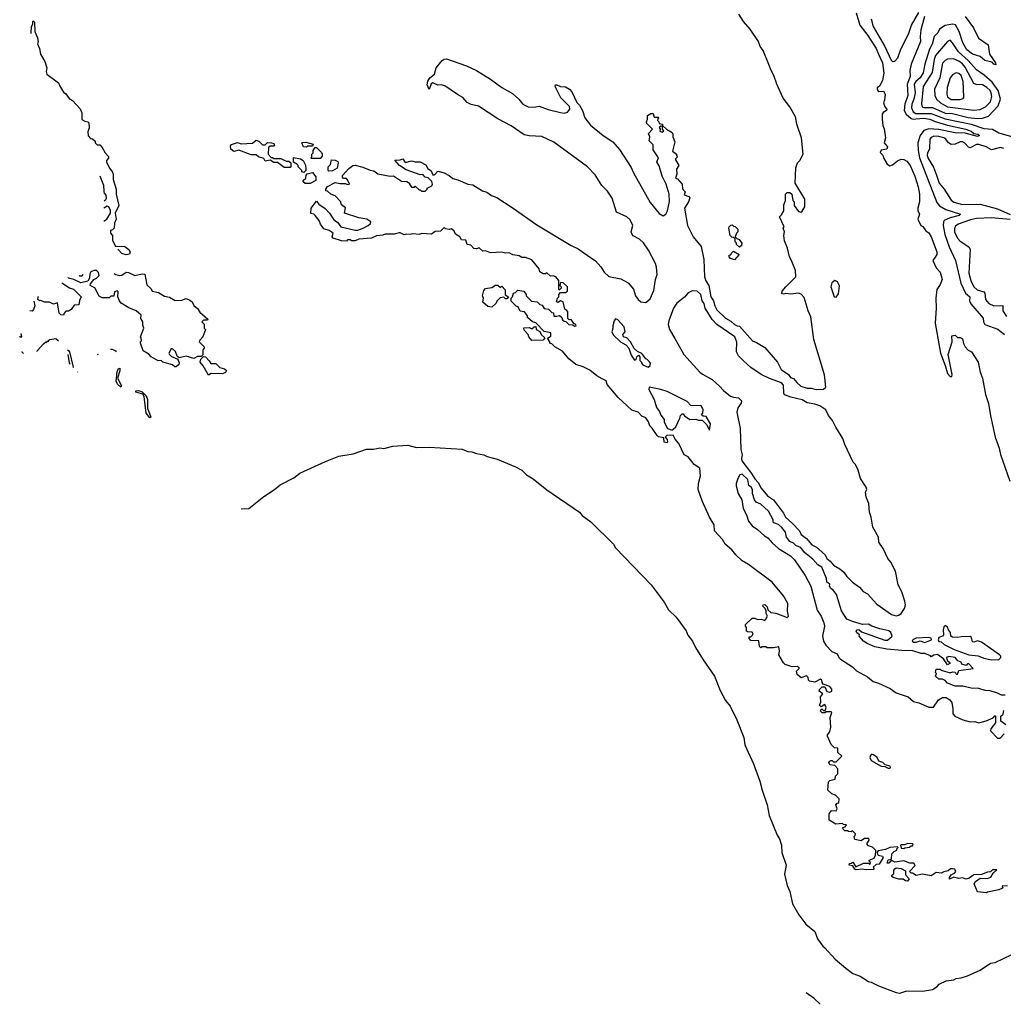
# Model space of a CAD drawing. Extents: x 2494106 to 2685573, y 758056 to 915185.
# Tile 69 of 256: x 2502256 to 2510110, y 880703 to 888570. Entities that reach past the tile are written whole.
import ezdxf

# ---------------------------------------------------------------- set-up
doc = ezdxf.new("R2010")
doc.units = 0

msp = doc.modelspace()

# ---------------------------------------------------------------- linework, layer by layer
at = {"layer": '0CON05XD'}
for points in [[(2505500.5, 887410.5), (2505515, 887380), (2505543, 887363), (2505555, 887330), (2505568.3, 887331.7), (2505595, 887360), (2505645, 887346.2), (2505685.8, 887325.8), (2505715, 887300), (2505755, 887290), (2505835, 887256.2), (2505875, 887251.2), (2505952.3, 887202.3), (2505985, 887191.2), (2506024.1, 887164.1), (2506065, 887150), (2506196.7, 887065), (2506385, 886930), (2506658.8, 886765), (2506715, 886738.6), (2506788.7, 886688.7), (2506852.7, 886642.7), (2506896.2, 886595), (2506922.3, 886552.3), (2506959.3, 886519.3), (2507055, 886499.2), (2507115, 886468), (2507156.9, 886416.9), (2507174.6, 886364.6), (2507195.8, 886335), (2507216.7, 886315), (2507255, 886309.2), (2507290.3, 886339.7), (2507321.1, 886405), (2507332.5, 886495), (2507347.5, 886535), (2507341.9, 886591.9), (2507332.3, 886622.3), (2507277.9, 886727.9), (2507237.9, 886787.9), (2507206.4, 886816.4), (2507155, 886842.5), (2507146, 886855), (2507138.8, 886875), (2507151.4, 886925), (2507129.8, 886969.8), (2507103.8, 886995), (2507022.1, 887032.1), (2506985.8, 887145), (2506949.3, 887199.3), (2506904.3, 887245), (2506850.3, 887330.3), (2506790, 887395), (2506521.5, 887591.5), (2506425, 887635.8), (2506325, 887641.1), (2506285, 887649.2), (2506181.1, 887721.1), (2506075, 887778.6), (2505919.7, 887879.7), (2505861.7, 887891.7), (2505828.8, 887908.8), (2505795, 887947.5), (2505751.3, 887971.3), (2505651.7, 888041.7), (2505625, 888050), (2505595, 888046.7), (2505553.8, 888066.2), (2505542, 888058), (2505525, 888012.5), (2505509.3, 888049.3), (2505515, 888077.5), (2505531.2, 888105), (2505567.5, 888135), (2505580.6, 888185), (2505630.6, 888245), (2505645, 888255.6), (2505665, 888257.1), (2505825, 888201.5), (2505905, 888163.1), (2506015.8, 888095), (2506106.9, 888026.9), (2506191.4, 887981.4), (2506242.5, 887935), (2506274.3, 887894.3), (2506315, 887872.5), (2506365, 887871.4), (2506405, 887879.2), (2506475, 887853.1), (2506575, 887827.5), (2506605, 887824.2), (2506629.7, 887830.3), (2506648.8, 887855), (2506645.9, 887875.9), (2506576, 887945), (2506532.5, 888035), (2506535, 888050), (2506545, 888050), (2506575, 888037.5), (2506615, 888034), (2506645.6, 888015.6), (2506665, 887993.3), (2506705, 887907.5), (2506726.1, 887886.1), (2506750, 887845), (2506768, 887785), (2506815, 887727.5), (2506914.5, 887644.5), (2506991.2, 887595), (2507045, 887533.8), (2507138.6, 887388.6), (2507156.2, 887346.2), (2507290.3, 887110.3), (2507362, 887022), (2507395, 887002), (2507415, 887016.2), (2507427.9, 887042.1), (2507443.6, 887116.4), (2507443.3, 887175), (2507417.5, 887255), (2507385, 887320), (2507361.7, 887401.7), (2507343.3, 887435), (2507357, 887467), (2507315, 887530), (2507315, 887570), (2507283, 887603), (2507287.5, 887635), (2507278.3, 887661.7), (2507310, 887695), (2507265, 887740), (2507260, 887755), (2507270, 887775), (2507270, 887805), (2507295, 887820), (2507315, 887820), (2507321.7, 887791.7), (2507355, 887790), (2507360, 887785), (2507351.7, 887778.3), (2507350, 887765), (2507360, 887755), (2507361.7, 887741.7), (2507390, 887735), (2507390, 887720), (2507375, 887720), (2507362.5, 887707.5), (2507370, 887695), (2507368.3, 887678.3), (2507385, 887672.5), (2507398.3, 887681.7), (2507390, 887695), (2507390, 887720), (2507395, 887720), (2507420, 887695), (2507465, 887670), (2507472.5, 887655), (2507471.2, 887635), (2507486.7, 887595), (2507468.3, 887518.3), (2507500, 887495), (2507500, 887485), (2507510, 887475), (2507490, 887455), (2507520, 887405), (2507500, 887375), (2507502.5, 887335), (2507492.5, 887305), (2507508.3, 887298.3), (2507547, 887257), (2507548.3, 887218.3), (2507570, 887195), (2507561.7, 887171.7), (2507598.3, 887158.3), (2507606.7, 887146.7), (2507596.7, 887115), (2507563.8, 887065), (2507587.5, 886925), (2507633.8, 886835), (2507697, 886757), (2507719.4, 886655), (2507724, 886515), (2507734.1, 886484.1), (2507759.2, 886445), (2507776.2, 886355), (2507795, 886322.5), (2507806.2, 886285), (2507822.5, 886252.5), (2507893.3, 886185), (2507935, 886160), (2507965, 886133.3), (2507985, 886123.8), (2508005, 886122.5), (2508106.7, 886005), (2508139.7, 885989.7), (2508205, 885951.2), (2508306.2, 885835), (2508336.1, 885776.1), (2508395, 885736.2), (2508411.7, 885711.7), (2508435, 885702.5), (2508460.5, 885670.5), (2508493, 885643), (2508545, 885626.2), (2508575, 885625.8), (2508615, 885615.7), (2508675, 885618), (2508692, 885635), (2508682.7, 885732.7), (2508597.1, 886015), (2508573.3, 886195), (2508552, 886245), (2508521.4, 886351.4), (2508497.3, 886377.3), (2508475, 886384), (2508415, 886376.7), (2508375, 886382.5), (2508355, 886377.5), (2508343, 886383), (2508345, 886400), (2508373.3, 886435), (2508453.3, 886515), (2508450, 886565), (2508420, 886645), (2508404, 886675), (2508386.2, 886745), (2508363.6, 886803.6), (2508357.5, 886845), (2508362.5, 886875), (2508352.5, 886905), (2508360, 886915), (2508322.5, 886995), (2508340, 887010), (2508357, 887043), (2508358.3, 887091.7), (2508370, 887125), (2508370, 887175), (2508385, 887190), (2508405, 887190), (2508422.5, 887175), (2508430, 887125), (2508440, 887115), (2508440, 887085), (2508475, 887037.5), (2508493.3, 887033.3), (2508505, 887041.2), (2508524.2, 887075), (2508525.7, 887135), (2508447.5, 887265), (2508453.6, 887386.4), (2508468, 887425), (2508485.7, 887445), (2508511.1, 887495), (2508500, 887625), (2508462, 887735), (2508451.2, 887795), (2508406, 887875), (2508353.2, 887943.2), (2508300.8, 888055), (2508278.8, 888125), (2508256, 888165), (2508234, 888225), (2508192, 888325), (2508168.8, 888355), (2508155.7, 888395.7), (2508088, 888495), (2508035, 888556.7), (2507999.2, 888615)], [(2508935.6, 888625), (2508964, 888525), (2509028.9, 888445), (2509095, 888340.8), (2509112.5, 888295), (2509145, 888226.2), (2509156.5, 888143.5), (2509146.2, 888085), (2509120.7, 888039.3), (2509103.9, 888026.1), (2509102.5, 888015), (2509115, 887997.5), (2509155, 888000), (2509167.5, 887975), (2509161.7, 887928.3), (2509152.5, 887905), (2509163.9, 887873.9), (2509180, 887855), (2509177.5, 887845), (2509150.7, 887829.3), (2509142.5, 887815), (2509142.5, 887775), (2509147.5, 887725), (2509159.3, 887699.3), (2509170, 887625), (2509160, 887585), (2509186.7, 887555), (2509180, 887535), (2509135, 887527.5), (2509128.3, 887508.3), (2509148.3, 887488.3), (2509152.5, 887465), (2509182.5, 887415), (2509203, 887403), (2509225, 887410), (2509265, 887442.5), (2509295, 887456.7), (2509315, 887453.8), (2509340.3, 887440.3), (2509367.1, 887405), (2509405, 887320), (2509430.5, 887235), (2509440.6, 887175), (2509440, 887115), (2509428.8, 887065), (2509428.8, 887045), (2509440, 887015), (2509426.7, 886975), (2509452.5, 886925), (2509468.3, 886918.3), (2509492.3, 886882.3), (2509515, 886866.7), (2509534.3, 886834.3), (2509578.6, 886715), (2509580, 886695), (2509567, 886673), (2509546.7, 886645), (2509575, 886587.5), (2509605, 886552.5), (2509622.5, 886495), (2509607, 886453), (2509578.8, 886415), (2509570.8, 886345), (2509574, 886265), (2509567.5, 886145), (2509607.5, 885905), (2509647.3, 885807.3), (2509665, 885743.3), (2509685, 885720), (2509700, 885720), (2509702.5, 885735), (2509668.8, 885895), (2509702.5, 885995), (2509700, 886045), (2509725, 886050), (2509745, 886030), (2509765, 886030), (2509785, 886020), (2509793, 885983), (2509806.4, 885956.4), (2509830.7, 885930.7), (2509856.7, 885915), (2509908.8, 885835), (2509925.8, 885755), (2509944.2, 885705), (2509969.4, 885575), (2509992.7, 885502.7), (2510008.9, 885405), (2510044.6, 885234.6), (2510076.5, 885146.5), (2510087.7, 885095), (2510161.9, 884881.9)], [(2509055, 888576.7), (2509070.4, 888515), (2509165, 888355.8), (2509215, 888246.2), (2509225.9, 888235.9), (2509245, 888239.2), (2509268.5, 888265), (2509292.5, 888335), (2509353.1, 888455), (2509378.1, 888525), (2509435, 888627.5)], [(2509480, 888595), (2509452.2, 888487.8), (2509445.5, 888435), (2509450, 888395), (2509373.4, 888215), (2509364.6, 888165), (2509365.4, 888115), (2509343.8, 888055), (2509348.8, 887965), (2509324.7, 887895), (2509319.1, 887845), (2509335, 887814.6), (2509375, 887779.6), (2509395, 887774.2), (2509412.2, 887777.8), (2509475, 887783.9), (2509524.8, 887774.8), (2509565, 887756.7), (2509665, 887726.8), (2509811.2, 887695), (2509855, 887679.6), (2509875, 887661.2), (2509906, 887655), (2509920, 887645), (2509905, 887637.1), (2509805, 887663.6), (2509725, 887666.2), (2509595, 887693.1), (2509515, 887697.8), (2509475.8, 887684.2), (2509446.5, 887645), (2509427.7, 887585), (2509430, 887525), (2509440.7, 887465), (2509580.2, 887110.2), (2509601.6, 887081.6), (2509652.7, 887052.7), (2509767.5, 887015), (2509758.8, 887005), (2509685, 886988.2), (2509638.5, 886965), (2509632.2, 886955), (2509630.9, 886925), (2509642.9, 886855), (2509677.5, 886755), (2509728.1, 886645), (2509770.9, 886465), (2509808.9, 886385), (2509844.2, 886355), (2509839.4, 886325), (2509849.8, 886299.8), (2509948.8, 886185), (2509951.2, 886155), (2509963.3, 886135), (2510067, 886097), (2510118.8, 886055)], [(2509805.8, 888594.2), (2509873.3, 888505), (2509911.1, 888421.1), (2509988.8, 888368.8), (2509999.4, 888295), (2510046.7, 888225), (2510050, 888210), (2510035, 888213.8), (2510021.2, 888231.2), (2509963.3, 888243.3), (2509924.7, 888274.7), (2509865, 888294.6), (2509819.1, 888329.1), (2509786.4, 888385), (2509759, 888475), (2509727.6, 888527.6), (2509705, 888535.3), (2509646.4, 888523.6), (2509600, 888495), (2509587.5, 888465), (2509559.2, 888435), (2509542.9, 888375), (2509521.8, 888335), (2509483.1, 888215), (2509470.4, 888145), (2509447.5, 888105), (2509411.8, 888075), (2509399.3, 888055), (2509405.3, 887985), (2509396, 887935), (2509380.4, 887895), (2509378.2, 887865), (2509389.6, 887835), (2509411.3, 887821.3), (2509535, 887819.6), (2509645, 887776.9), (2509854, 887734), (2509955, 887700), (2510025, 887695.4), (2510075, 887666.9), (2510175, 887636.2)], [(2502344.2, 888459.8), (2502347, 888463), (2502350, 888515), (2502360, 888535), (2502360, 888555), (2502365, 888560), (2502375, 888550), (2502377.5, 888475), (2502398.8, 888425), (2502402.5, 888395), (2502398.3, 888378.3), (2502415, 888340), (2502422.5, 888295), (2502456.2, 888235), (2502472.5, 888185), (2502467.5, 888155), (2502472.5, 888135), (2502566.7, 888065), (2502573, 888043), (2502605, 887990), (2502625, 887977.5), (2502650.7, 887940.7), (2502677.5, 887925), (2502737.8, 887857.8), (2502753, 887827), (2502753, 887773), (2502775, 887760), (2502800, 887755), (2502807.5, 887745), (2502810, 887705), (2502800, 887675), (2502803, 887643), (2502821.7, 887621.7), (2502838.3, 887618.3), (2502858.3, 887598.3), (2502860, 887585), (2502875, 887570), (2502895, 887570), (2502915, 887550), (2502937.5, 887505), (2502965, 887477.5), (2502966.4, 887463.6), (2502950, 887445), (2502950, 887435), (2502972.5, 887385), (2502995, 887357.5), (2503001.2, 887335), (2503003.6, 887293.6), (2503026.2, 887215), (2503027.5, 887175), (2503046.7, 887085), (2503017.5, 887025), (2503027.5, 886975), (2503012.5, 886945), (2503010, 886905), (2502998.3, 886891.7), (2502980, 886885), (2502980, 886865), (2502997, 886847), (2502997.5, 886805), (2503021.7, 886761.7), (2503095, 886757.5), (2503127.5, 886735), (2503137.5, 886715), (2503133, 886697), (2503105, 886692.5), (2503073, 886703), (2503045, 886730), (2503039.2, 886730.4)], [(2509905, 887781.8), (2509945, 887784.5), (2509991.4, 887798.6), (2510069.3, 887880.7), (2510086.9, 887935), (2510069.5, 888005), (2510021.8, 888071.8), (2509957.6, 888127.6), (2509895, 888170), (2509829.6, 888245), (2509751.9, 888311.9), (2509705, 888386), (2509685, 888406.2), (2509665, 888396), (2509570, 888285), (2509558.3, 888251.7), (2509541.5, 888148.5), (2509469.2, 888035), (2509457.8, 887897.8), (2509461.9, 887875), (2509475, 887867.5), (2509545, 887869.1), (2509645, 887823.2), (2509705, 887819.3), (2509828.5, 887788.5), (2509905, 887781.8)], [(2509875, 887846.6), (2509925, 887853.3), (2509967.3, 887872.7), (2510008.4, 887915), (2510018.4, 887955), (2510014.2, 887985), (2510004.4, 888004.4), (2509979.1, 888029.1), (2509945, 888049.1), (2509893.1, 888053.1), (2509875, 888060.6), (2509805, 888191.5), (2509785, 888216.2), (2509755, 888239.1), (2509713.8, 888256.2), (2509665.6, 888254.4), (2509645, 888244.2), (2509625, 888223.3), (2509604.6, 888105), (2509560.8, 888015), (2509564, 887965), (2509577.8, 887935), (2509608.1, 887905), (2509665, 887873.5), (2509875, 887846.6)], [(2509695, 887931.8), (2509765, 887933.1), (2509788.8, 887941.2), (2509796, 887954), (2509790.9, 888075), (2509772.8, 888122.8), (2509755, 888139.2), (2509735, 888145.8), (2509705, 888130), (2509686.5, 888105), (2509661.5, 888028.5), (2509658.2, 887975), (2509665, 887954.3), (2509695, 887931.8)], [(2510115, 887539.7), (2510088.1, 887548.1), (2510015, 887530.5), (2509974.3, 887554.3), (2509915, 887574.1), (2509895, 887573.8), (2509845, 887546.9), (2509831.7, 887551.7), (2509803.6, 887583.6), (2509785, 887594.5), (2509765, 887592.9), (2509725, 887575.4), (2509695, 887573.3), (2509672, 887585), (2509650.8, 887615), (2509636, 887625), (2509596.7, 887636.7), (2509555, 887638.5), (2509535, 887628.9), (2509524.5, 887615), (2509521.5, 887535), (2509503.8, 887506.2), (2509503.3, 887485), (2509510.8, 887460.8), (2509552.7, 887392.7), (2509576.8, 887326.8), (2509597.3, 887265), (2509638.5, 887215), (2509695, 887127.5), (2509715, 887111.1), (2509784.6, 887094.6), (2509925, 887096.5), (2510065, 887060), (2510165, 887014.4)], [(2504368.3, 887388.3), (2504315, 887430), (2504285, 887430), (2504255, 887447.5), (2504215, 887440), (2504205, 887460), (2504163.3, 887473.3), (2504145, 887490), (2504105, 887490), (2504005, 887526.7), (2503965, 887517.5), (2503942.5, 887535), (2503938.3, 887561.7), (2503948.3, 887571.7), (2503995, 887587.5), (2504025, 887577.5), (2504115, 887582.5), (2504145, 887607.5), (2504165, 887600), (2504195, 887570), (2504215, 887570), (2504235, 887587.5), (2504267, 887587), (2504285, 887580), (2504290, 887565), (2504285, 887560), (2504255, 887560), (2504241.7, 887548.3), (2504240, 887495), (2504265, 887470), (2504275, 887470), (2504285, 887460), (2504341.7, 887461.7), (2504385, 887440), (2504405, 887440), (2504420, 887425), (2504421.7, 887398.3), (2504415, 887390), (2504368.3, 887388.3)], [(2504545, 887552.5), (2504523.3, 887553.3), (2504510, 887585), (2504515, 887590), (2504541.7, 887591.7), (2504600, 887575), (2504595, 887560), (2504555, 887560), (2504545, 887552.5)], [(2504655, 887460), (2504585, 887460), (2504580, 887465), (2504590, 887475), (2504590, 887495), (2504600, 887505), (2504600, 887525), (2504615, 887550), (2504625, 887550), (2504665, 887510), (2504672.5, 887495), (2504671.7, 887478.3), (2504655, 887460)], [(2504525, 887350), (2504510, 887355), (2504510, 887365), (2504480, 887395), (2504480, 887405), (2504470, 887415), (2504441.7, 887431.7), (2504441.7, 887468.3), (2504499.3, 887459.3), (2504520, 887445), (2504537, 887407), (2504540, 887375), (2504540, 887365), (2504525, 887350)], [(2509975, 881592.5), (2509905, 881602.5), (2509877.5, 881665), (2509887, 881683), (2509925, 881710), (2509985, 881707.5), (2510010.5, 881719.5), (2510030, 881750), (2510058.3, 881778.3), (2510025, 881777.5), (2510007.5, 881762.5), (2509985, 881760), (2509935, 881740), (2509875, 881737.5), (2509838.3, 881711.7), (2509815, 881703.8), (2509785, 881712.5), (2509755, 881707.5), (2509715, 881720), (2509681.7, 881701.7), (2509680, 881715), (2509693.6, 881736.4), (2509719.3, 881750.7), (2509730, 881765), (2509722.5, 881782.5), (2509705, 881786.7), (2509690, 881785), (2509670.7, 881769.3), (2509635, 881762.5), (2509615, 881750), (2509575, 881756.7), (2509535, 881730), (2509465, 881742.5), (2509415, 881732.5), (2509385, 881750), (2509375, 881750), (2509360, 881765), (2509407, 881813), (2509395, 881830), (2509365, 881830), (2509315, 881848.8), (2509245, 881840), (2509225, 881850), (2509211.7, 881848.3), (2509195, 881830), (2509181.7, 881831.7), (2509191.7, 881858.3), (2509218.3, 881861.7), (2509220, 881905), (2509240, 881925), (2509260, 881935), (2509260, 881945), (2509270, 881955), (2509265, 881960), (2509205, 881956.2), (2509169.3, 881940.7), (2509111.7, 881928.3), (2509100, 881915), (2509110, 881895), (2509147, 881887), (2509150, 881875), (2509118.3, 881821.7), (2509095, 881820), (2509071.7, 881798.3), (2509080, 881785), (2509075, 881780), (2509015, 881776.2), (2508985, 881783.8), (2508935, 881777.5), (2508923.6, 881783.6), (2508908.3, 881808.3), (2508880, 881815), (2508881.7, 881828.3), (2508895, 881830), (2508908.3, 881838.3), (2508932.5, 881802.5), (2508995, 881830), (2509035, 881830), (2509048.3, 881821.7), (2509050, 881835), (2509041.7, 881841.7), (2509040, 881855), (2509078.3, 881871.7), (2509090, 881895), (2509091.7, 881931.7), (2509065, 881957.5), (2509035, 881970), (2509020, 881985), (2509040, 882015), (2509037, 882027), (2509003, 882027), (2508975, 882010), (2508925, 882020), (2508920, 882045), (2508928.3, 882051.7), (2508930, 882065), (2508905, 882090), (2508895, 882080), (2508875, 882082.5), (2508865, 882090), (2508845, 882090), (2508831.7, 882101.7), (2508830, 882115), (2508848.3, 882121.7), (2508858.3, 882138.3), (2508835, 882140), (2508825, 882147.5), (2508773, 882143), (2508720, 882175), (2508720, 882225), (2508738.3, 882251.7), (2508775, 882250), (2508782.5, 882265), (2508773, 882297), (2508785, 882310), (2508798.3, 882311.7), (2508800, 882345), (2508770, 882375), (2508740, 882385), (2508710, 882415), (2508715, 882480), (2508725, 882490), (2508768.3, 882501.7), (2508770, 882525), (2508790, 882545), (2508790, 882585), (2508765, 882610), (2508725, 882617.5), (2508717.5, 882635), (2508724, 882646), (2508735, 882650), (2508745, 882650), (2508755, 882640), (2508775, 882640), (2508820, 882685), (2508790, 882715), (2508788.3, 882748.3), (2508761.7, 882751.7), (2508735, 882780), (2508707.5, 882845), (2508707.5, 882855), (2508725, 882880), (2508733, 882917), (2508726.7, 882995), (2508740, 883035), (2508735, 883040), (2508695, 883040), (2508685, 883032.5), (2508665, 883032.5), (2508650, 883045), (2508655, 883060), (2508665, 883060), (2508675, 883050), (2508688.3, 883051.7), (2508696.4, 883073.6), (2508685, 883097.5), (2508655, 883080), (2508643.6, 883093.6), (2508653, 883117), (2508650.7, 883159.3), (2508670, 883185), (2508640, 883205), (2508641.7, 883218.3), (2508665, 883240), (2508685, 883240), (2508701.7, 883201.7), (2508725, 883197.5), (2508740, 883205), (2508741.7, 883221.7), (2508725, 883242.5), (2508671.7, 883261.7), (2508663, 883273), (2508661.7, 883291.7), (2508651.7, 883301.7), (2508605, 883277.5), (2508563.6, 883283.6), (2508553.8, 883293.8), (2508552.5, 883315), (2508545, 883322.5), (2508535, 883326.7), (2508495, 883312), (2508465, 883337.5), (2508460, 883365), (2508480, 883385), (2508480, 883395), (2508465, 883402.5), (2508425, 883400), (2508369.3, 883419.3), (2508355, 883432.5), (2508316.7, 883495), (2508322.5, 883525), (2508318.3, 883558.3), (2508275, 883550), (2508225, 883550), (2508215, 883560), (2508185, 883560), (2508175, 883550), (2508163, 883563), (2508158.3, 883608.3), (2508095, 883610), (2508080, 883625), (2508081.7, 883638.3), (2508095, 883640), (2508108.3, 883651.7), (2508112.5, 883665), (2508105, 883677.5), (2508068.3, 883678.3), (2508060, 883685), (2508060, 883715), (2508052.5, 883725), (2508053, 883737), (2508105, 883787.5), (2508125, 883787.5), (2508147, 883777), (2508179.3, 883779.3), (2508205, 883770), (2508215, 883780), (2508227.5, 883805), (2508217.5, 883825), (2508217.5, 883847.5), (2508210, 883865), (2508190, 883885), (2508192.5, 883895), (2508205, 883896.7), (2508225, 883877.5), (2508230, 883855), (2508253, 883833), (2508295, 883828.8), (2508385, 883793.3), (2508396.2, 883805), (2508387.1, 883845), (2508389.2, 883905), (2508355.6, 883965.6), (2508266, 884076), (2508075, 884217.8), (2508025, 884245.6), (2507975.7, 884295), (2507942.9, 884335), (2507889.8, 884379.8), (2507867.4, 884417.4), (2507803.3, 884485), (2507801.2, 884535), (2507764.5, 884594.5), (2507704.5, 884724.5), (2507673.3, 884815), (2507676.9, 884865), (2507693.3, 884925), (2507686.2, 884986.2), (2507642.5, 885015), (2507595, 885076.7), (2507563.3, 885093.3), (2507519.2, 885185), (2507489.3, 885219.3), (2507475, 885250), (2507422.5, 885247.5), (2507410, 885235), (2507427, 885217), (2507430, 885195), (2507425, 885190), (2507403.6, 885193.6), (2507398.3, 885228.3), (2507358.3, 885238.3), (2507347, 885247), (2507306.7, 885306.7), (2507287.5, 885325), (2507277, 885357), (2507255, 885390), (2507225, 885402.5), (2507195, 885433.8), (2507145, 885451.2), (2507106.2, 885485), (2507035, 885552.5), (2506947.5, 885655), (2506940, 885685), (2506908.3, 885701.7), (2506863.3, 885725), (2506809.7, 885769.7), (2506755, 885796), (2506696.2, 885815), (2506641.3, 885861.3), (2506591.7, 885921.7), (2506530, 885955), (2506505, 885980), (2506490, 885985), (2506490, 885995), (2506470, 886025), (2506498.3, 886041.7), (2506498.3, 886068.3), (2506445, 886080), (2506378.3, 886148.3), (2506350, 886155), (2506311.7, 886191.7), (2506310, 886205), (2506286.4, 886236.4), (2506251.7, 886241.7), (2506236.7, 886276.7), (2506221.7, 886281.7), (2506181.7, 886321.7), (2506180, 886345), (2506190, 886355), (2506200, 886385), (2506215, 886390), (2506235, 886410), (2506281.7, 886401.7), (2506300, 886375), (2506300, 886365), (2506341.7, 886321.7), (2506387, 886317), (2506410, 886295), (2506428.3, 886288.3), (2506445, 886262.5), (2506478.3, 886258.3), (2506505, 886230), (2506518.3, 886228.3), (2506521.7, 886201.7), (2506545, 886200), (2506567.5, 886207.5), (2506585, 886190), (2506591.7, 886171.7), (2506605, 886160), (2506618.3, 886158.3), (2506640, 886135), (2506671.7, 886131.7), (2506685, 886122.5), (2506700, 886125), (2506697.5, 886135), (2506681.7, 886141.7), (2506660, 886175), (2506642.5, 886172.5), (2506632.5, 886182.5), (2506632.5, 886235), (2506626.4, 886246.4), (2506608.3, 886258.3), (2506596.4, 886316.4), (2506575, 886322.5), (2506555, 886310), (2506542.5, 886315), (2506550, 886345), (2506560, 886355), (2506560, 886375), (2506575, 886390), (2506615, 886390), (2506629.3, 886400.7), (2506630, 886435), (2506595, 886467.5), (2506575, 886470), (2506570, 886445), (2506580, 886435), (2506580, 886425), (2506565, 886410), (2506560, 886415), (2506560, 886485), (2506537.5, 886515), (2506515, 886522.5), (2506495, 886520), (2506465, 886547.5), (2506455, 886540), (2506435, 886540), (2506410, 886555), (2506405, 886580), (2506345, 886650), (2506295, 886670), (2506265, 886670), (2506245, 886682.5), (2506195, 886692.5), (2506165, 886707.5), (2506135, 886703.3), (2506105, 886712.5), (2506015, 886706.2), (2505975, 886722.5), (2505955, 886720), (2505925, 886747.5), (2505905, 886740), (2505883, 886743), (2505858.3, 886768.3), (2505830, 886775), (2505818.3, 886808.3), (2505785, 886810), (2505770, 886835), (2505737, 886857), (2505725, 886880), (2505705, 886900), (2505685, 886892.5), (2505655, 886900), (2505645, 886910), (2505615, 886880), (2505573, 886877), (2505545, 886857.5), (2505465, 886862.5), (2505445, 886853.3), (2505395, 886860), (2505375, 886853.3), (2505345, 886857.5), (2505325, 886850), (2505295, 886867.5), (2505285, 886867.5), (2505245, 886857.5), (2505175, 886857.5), (2505155, 886847.5), (2505105, 886842.5), (2505065, 886823.3), (2504965, 886817.5), (2504935, 886802.5), (2504905, 886802.5), (2504895, 886810), (2504875, 886810), (2504865, 886800), (2504825, 886802.5), (2504760, 886825), (2504752.5, 886835), (2504760, 886865), (2504727, 886887), (2504685, 886900), (2504657.5, 886935), (2504647.5, 886965), (2504616.4, 887006.4), (2504605, 887017.5), (2504581.7, 887021.7), (2504582.5, 887065), (2504625, 887120), (2504645, 887096.7), (2504695, 887062.5), (2504730, 887025), (2504765, 886970), (2504793, 886953), (2504820, 886915), (2504935, 886887.5), (2504955, 886887.5), (2505000, 886905), (2505040, 886925), (2505058.3, 886941.7), (2505060, 886955), (2505027, 886977), (2504965, 886987.5), (2504850, 887025), (2504857, 887067), (2504825, 887090), (2504820, 887115), (2504775, 887162.5), (2504740, 887175), (2504715, 887200), (2504701.7, 887201.7), (2504700, 887215), (2504713, 887237), (2504775, 887270), (2504815, 887260), (2504855, 887262.5), (2504875, 887252.5), (2504890, 887255), (2504875, 887290), (2504865, 887300), (2504841.7, 887301.7), (2504833, 887313), (2504833.3, 887325), (2504885, 887381.2), (2504915, 887403.8), (2504935, 887408.8), (2504995, 887392.5), (2505055, 887366.7), (2505085, 887363.3), (2505115, 887338.8), (2505215, 887320), (2505241.7, 887321.7), (2505305, 887280), (2505346.4, 887276.4), (2505370, 887265), (2505370, 887255), (2505385, 887232.5), (2505407.5, 887232.5), (2505415, 887240), (2505445, 887210), (2505455, 887210), (2505465, 887200), (2505495, 887200), (2505510, 887215), (2505510, 887225), (2505548.3, 887241.7), (2505552.5, 887255), (2505548.3, 887278.3), (2505517.5, 887307.5), (2505495, 887312.5), (2505475, 887332.5), (2505455, 887330), (2505341.7, 887371.7), (2505290, 887405), (2505252.5, 887447.5), (2505295, 887450), (2505315, 887457.5), (2505335, 887430), (2505385, 887443.3), (2505415, 887433.8), (2505455, 887433.8), (2505500.5, 887410.5)], [(2504725, 887360), (2504720, 887365), (2504720, 887395), (2504737, 887413), (2504745, 887450), (2504775, 887447.5), (2504796.4, 887436.4), (2504800, 887425), (2504790, 887385), (2504755, 887362.5), (2504725, 887360)], [(2502930, 887123.1), (2502945, 887132.5), (2502950, 887145), (2502947, 887167), (2502932.5, 887185), (2502931.5, 887195.8), (2502931.1, 887199.9), (2502926.7, 887245), (2502911.5, 887284), (2502898.1, 887318.6)], [(2504575, 887262.5), (2504535, 887262.5), (2504520, 887275), (2504520, 887285), (2504540, 887305), (2504542.5, 887327.5), (2504552.5, 887337.5), (2504595, 887350), (2504620, 887315), (2504620, 887285), (2504575, 887262.5)], [(2502928.5, 886960.3), (2502952.5, 886975), (2502980, 887025), (2502980, 887045), (2502967.5, 887075), (2502955, 887080), (2502928.8, 887065.1)], [(2508005, 886752.5), (2507980, 886775), (2507980, 886785), (2507970, 886795), (2507968.3, 886818.3), (2507955, 886830), (2507941.7, 886831.7), (2507930, 886845), (2507917.5, 886905), (2507920, 886915), (2507935, 886927.5), (2507945, 886930), (2507955, 886920), (2507968.3, 886918.3), (2507990, 886895), (2507990, 886875), (2507980, 886865), (2507970, 886835), (2507981.7, 886821.7), (2508000, 886815), (2508022.5, 886785), (2508020, 886765), (2508005, 886752.5)], [(2510165, 886972.5), (2510015, 886986.6), (2509895, 886981.8), (2509848, 886972), (2509750, 886935), (2509729.8, 886920.2), (2509721.8, 886905), (2509721.2, 886875), (2509744, 886824), (2509765, 886800), (2509836, 886755), (2509846.8, 886736.8), (2509834, 886544), (2509851.5, 886485), (2509875, 886435.8), (2509900.7, 886410.7), (2509955.6, 886395), (2509962.5, 886385), (2509969.4, 886335), (2509995, 886301.4), (2510035, 886283.3), (2510106.8, 886286.8), (2510107.5, 886245), (2510135, 886198)], [(2507965, 886650), (2507931.7, 886661.7), (2507920, 886675), (2507921.7, 886688.3), (2507935, 886690), (2507940, 886705), (2507955, 886720), (2508000, 886695), (2507965, 886650)], [(2503010, 886542.1), (2503024.1, 886534.1), (2503055, 886526.2), (2503072.5, 886527.5), (2503105, 886552.5), (2503125, 886550), (2503176.4, 886526.4), (2503235, 886540), (2503256.2, 886536.2), (2503271.7, 886451.7), (2503305, 886420), (2503315, 886400), (2503365, 886390), (2503412.1, 886362.1), (2503453, 886353), (2503497.7, 886327.7), (2503552, 886328), (2503585, 886342.5), (2503615, 886330), (2503633.3, 886315), (2503646.4, 886286.4), (2503675, 886263.3), (2503695, 886232.5), (2503758.3, 886178.3), (2503755, 886170), (2503725, 886170), (2503710, 886155), (2503728.3, 886138.3), (2503730, 886105), (2503740, 886095), (2503717.5, 886035), (2503695, 886010), (2503690, 885995), (2503730, 885955), (2503730, 885945), (2503718.3, 885931.7), (2503717.5, 885892.5), (2503705, 885880), (2503675, 885880), (2503647.5, 885862.5), (2503585, 885882.5), (2503528.3, 885868.3), (2503512.5, 885882.5), (2503499.3, 885919.3), (2503475, 885940), (2503465, 885940), (2503447.5, 885905), (2503452.5, 885895), (2503469.3, 885879.3), (2503518.3, 885858.3), (2503529.3, 885829.3), (2503527.5, 885815), (2503505, 885797.5), (2503495, 885797.5), (2503475, 885813.3), (2503400, 885835), (2503385, 885847.5), (2503363, 885843), (2503305, 885877.5), (2503287.3, 885897.3), (2503242.5, 885925), (2503220, 885985), (2503220, 885995), (2503230, 886005), (2503227, 886027), (2503220, 886035), (2503247.5, 886105), (2503238.3, 886128.3), (2503240, 886155), (2503223.6, 886183.6), (2503225, 886210), (2503185, 886242.5), (2503128.3, 886268.3), (2503067.5, 886305), (2503052.5, 886325), (2503040, 886355), (2503042.5, 886395), (2503035, 886402.5), (2503012.5, 886395), (2503008.3, 886361.7), (2502985, 886360), (2502971.7, 886348.3), (2502915, 886347.5), (2502890.5, 886360.5), (2502855, 886427.5), (2502820, 886445), (2502821.7, 886458.3), (2502847, 886493), (2502870, 886505), (2502890, 886525), (2502885, 886550), (2502870, 886565), (2502850, 886565), (2502823.3, 886555), (2502815, 886540), (2502813.3, 886505), (2502799.3, 886480.7), (2502745, 886468), (2502687.5, 886495), (2502645, 886506), (2502640.8, 886509.8)], [(2502730.1, 886527.6), (2502735, 886524), (2502755, 886524), (2502763.6, 886533.7)], [(2502592.2, 886468.7), (2502655, 886427.5), (2502685, 886417.5), (2502747.5, 886355), (2502733.6, 886326.4), (2502728.3, 886291.7), (2502691.7, 886288.3), (2502666.4, 886253.6), (2502645, 886240), (2502625, 886240), (2502610, 886225), (2502605, 886210), (2502585, 886212.5), (2502572.5, 886225), (2502558.3, 886308.3), (2502525, 886297.5), (2502493, 886313), (2502455, 886312.5), (2502425, 886327.5), (2502415, 886322.5), (2502400, 886335), (2502402.5, 886355), (2502405.4, 886360.2)], [(2506025, 886272.5), (2505995, 886277.5), (2505953, 886313), (2505960, 886345), (2505952.5, 886365), (2505962.5, 886405), (2505975, 886422.5), (2506025, 886430), (2506055, 886450), (2506075, 886450), (2506095, 886430), (2506105, 886440), (2506131.7, 886411.7), (2506131.7, 886371.7), (2506160, 886355), (2506145, 886340), (2506135, 886340), (2506121.7, 886351.7), (2506091.7, 886348.3), (2506065, 886320), (2506060, 886305), (2506025, 886272.5)], [(2508775, 886352.5), (2508795, 886380), (2508802.3, 886442.3), (2508785.6, 886475.6), (2508765, 886486), (2508741.7, 886468.3), (2508733.3, 886435), (2508760, 886355), (2508775, 886352.5)], [(2509255, 883806), (2509275, 883812.5), (2509295.4, 883824.6), (2509322.1, 883865), (2509328.8, 883895), (2509324, 883925), (2509299.3, 883999.3), (2509270.6, 884055), (2509249.4, 884165), (2509212.5, 884235), (2509187.5, 884265), (2509151.2, 884345), (2509116.7, 884395), (2509113.3, 884435), (2509067.5, 884515), (2509056.2, 884595), (2509042, 884635), (2509036.2, 884705), (2509014, 884755), (2509010, 884795), (2509020, 884815), (2509016.2, 884835), (2508970, 884905), (2508951.7, 884971.7), (2508928.8, 885015), (2508910.8, 885035), (2508844.3, 885175), (2508830, 885225), (2508772.9, 885315), (2508747.5, 885367.5), (2508715, 885408.8), (2508694.1, 885454.1), (2508645, 885484.2), (2508605, 885499.2), (2508545, 885510), (2508505, 885532.5), (2508415, 885553.3), (2508363, 885573), (2508357.5, 885585), (2508355, 885650), (2508338.8, 885668.8), (2508242.4, 885702.4), (2508175.9, 885735.9), (2508095, 885791.2), (2508035, 885843.8), (2507996, 885885), (2507978.8, 885915), (2507983.6, 885993.6), (2507966.7, 886035), (2507823.3, 886135), (2507786.7, 886175), (2507728.8, 886265), (2507721.7, 886301.7), (2507706.2, 886325), (2507693.8, 886375), (2507665, 886402), (2507625, 886404.3), (2507592.9, 886387.1), (2507565, 886351.9), (2507504.2, 886305), (2507475.5, 886264.5), (2507438.5, 886165), (2507434.5, 886135), (2507443.8, 886093.8), (2507486.7, 886023.3), (2507559.2, 885895), (2507687.1, 885755), (2507707.6, 885737.6), (2507784.3, 885695), (2507845, 885643.1), (2507876.1, 885606.1), (2507932, 885562), (2507955, 885552.9), (2507995, 885550), (2508020, 885525), (2508017.5, 885505), (2507990.3, 885469.7), (2507983.1, 885435), (2508010, 885305), (2508014.4, 885135), (2508025.9, 885094.1), (2508020, 885065), (2508023.3, 885045), (2508100, 884945), (2508125, 884902.5), (2508153.3, 884873.3), (2508177, 884827), (2508227.5, 884765), (2508275, 884732.5), (2508355, 884626.7), (2508370, 884595), (2508427.5, 884545), (2508482.5, 884485), (2508497, 884457), (2508537.5, 884425), (2508582.5, 884375), (2508617.5, 884355), (2508687.5, 884295), (2508700, 884265), (2508727.5, 884245), (2508755, 884212.5), (2508805, 884183.3), (2508835.9, 884155.9), (2508860.5, 884120.5), (2508905.6, 884075.6), (2508961.2, 884035), (2508992.1, 884002.1), (2509025, 883982), (2509100.6, 883900.6), (2509217.3, 883817.3), (2509255, 883806)], [(2502369.1, 886320.2), (2502377.5, 886285), (2502366.7, 886253.3), (2502355, 886240), (2502337.8, 886243.4)], [(2507275, 885792.5), (2507291.7, 885808.3), (2507292.5, 885825), (2507285, 885837.5), (2507265, 885857.5), (2507255, 885860), (2507225, 885902.5), (2507189.3, 885919.3), (2507163.3, 885943.3), (2507133.3, 885995), (2507105, 886027.5), (2507083.9, 886033.9), (2507073.9, 886043.9), (2507072.5, 886055), (2507090, 886075), (2507083.8, 886115), (2507033, 886173), (2507015, 886180), (2507002.5, 886165), (2506991.2, 886125), (2506993.3, 886105), (2506984, 886075), (2506995, 886052.5), (2507052.5, 885995), (2507095, 885972.5), (2507120, 885945), (2507138.3, 885888.3), (2507165, 885850), (2507180, 885855), (2507183, 885877), (2507198.3, 885888.3), (2507207, 885877), (2507208.3, 885848.3), (2507220, 885835), (2507220, 885825), (2507231.7, 885811.7), (2507275, 885792.5)], [(2502266, 886063.3), (2502271.7, 886038.3), (2502265, 886030), (2502256.2, 886040.9)], [(2506345, 886007.5), (2506322.5, 886035), (2506317.5, 886055), (2506285, 886090), (2506281.7, 886108.3), (2506325, 886110), (2506345, 886100), (2506363, 886117), (2506378.3, 886118.3), (2506380, 886095), (2506408.3, 886078.3), (2506420, 886055), (2506448.3, 886028.3), (2506435, 886010), (2506345, 886007.5)], [(2502394.2, 885919.3), (2502396, 885925), (2502445, 885980), (2502465, 885996), (2502478.3, 885998.3), (2502467, 885993), (2502463.6, 885986)], [(2502488, 885999.9), (2502485, 886000), (2502480, 886005), (2502495.7, 886015.7), (2502545, 886022.9), (2502564.8, 886005.4)], [(2502271.7, 885912.5), (2502272.5, 885915), (2502287.8, 885901.9)], [(2502637, 885931.1), (2502646.6, 885926.6), (2502653.8, 885915), (2502682, 885795), (2502679.9, 885791.7)], [(2502881.3, 885892.6), (2502880.8, 885895), (2502885, 885897.7)], [(2502980.7, 885937.5), (2502995, 885938.1), (2503020.6, 885925), (2503026, 885915)], [(2502660.2, 885816.1), (2502655, 885827.5), (2502643.8, 885893.8), (2502641.9, 885896.2)], [(2503765, 885730), (2503722.5, 885805), (2503697.5, 885835), (2503701.7, 885858.3), (2503725, 885880), (2503740, 885875), (2503770, 885845), (2503783, 885823), (2503821.7, 885821.7), (2503855, 885790), (2503891.7, 885781.7), (2503907.5, 885767.5), (2503899.3, 885750.7), (2503875, 885740), (2503785, 885742.5), (2503765, 885730)], [(2502718.8, 885755.2), (2502721.3, 885753.8)], [(2503065, 885634.4), (2503035.9, 885657.9), (2503033.2, 885663.3), (2503027.1, 885682.9), (2503035, 885756.7), (2503045, 885783.3), (2503055, 885786.7), (2503055.5, 885765), (2503038.1, 885705), (2503068.6, 885645), (2503065, 885634.4)], [(2503295, 885390), (2503265, 885426.7), (2503249.6, 885559.6), (2503238.3, 885578.3), (2503183.3, 885595), (2503182.5, 885605), (2503205, 885606.5), (2503235, 885595.6), (2503265.5, 885565), (2503277.5, 885535), (2503275.6, 885465), (2503303.3, 885395), (2503295, 885390)], [(2507765, 885290), (2507771.7, 885341.7), (2507738.3, 885398.3), (2507712.5, 885402.5), (2507701.7, 885411.7), (2507710, 885425), (2507712.5, 885455), (2507697.5, 885485), (2507615, 885487.5), (2507585, 885520), (2507425, 885598.8), (2507375, 885616.2), (2507282.5, 885635), (2507280, 885615), (2507323.3, 885535), (2507341.2, 885471.2), (2507365, 885440), (2507375, 885410), (2507402.5, 885375), (2507403, 885353), (2507430, 885305), (2507465, 885290), (2507475, 885297.5), (2507495, 885317.5), (2507527.5, 885385), (2507531.7, 885408.3), (2507545, 885420), (2507555, 885420), (2507563.6, 885403.6), (2507606.1, 885376.1), (2507655, 885377.5), (2507675, 885370), (2507705, 885370), (2507740, 885335), (2507765, 885290)], [(2504023.5, 884661.6), (2504085, 884663.3), (2504205, 884760.4), (2504290, 884815), (2504336.2, 884853.8), (2504445, 884909.4), (2504492.7, 884947.3), (2504698.7, 885041.3), (2504805, 885081.8), (2504917.8, 885102.3), (2505025, 885138.8), (2505085, 885138.7), (2505132.1, 885147.9), (2505165, 885144.7), (2505235, 885162.7), (2505355, 885170.6), (2505425, 885152), (2505525, 885154), (2505788, 885138), (2505835, 885119.1), (2505866.9, 885116.9), (2505905, 885102.7), (2505962.8, 885092.8), (2505989.5, 885079.5), (2506067.7, 885057.7), (2506215, 884998), (2506265, 884970.8), (2506303.6, 884933.6), (2506355, 884902.8), (2506465, 884813.5), (2506725.5, 884635.5), (2506747.8, 884607.8), (2506817.4, 884557.4), (2506998.3, 884378.3), (2507015, 884350.6), (2507298.8, 884055), (2507402.8, 883915), (2507436.5, 883855), (2507498.6, 883795), (2507577.1, 883687.1), (2507591.3, 883651.3), (2507628, 883605), (2507652, 883555), (2507714.8, 883454.8), (2507804.2, 883325), (2507849.5, 883209.5), (2507891.7, 883131.7), (2507930.3, 883085), (2507982.2, 882975), (2508038.2, 882835), (2508047.6, 882775), (2508114.6, 882625.4), (2508165.9, 882485.9), (2508183.8, 882413.8), (2508225, 882295.7), (2508241.7, 882211.7), (2508303.3, 882053.3), (2508323.1, 882025), (2508339.1, 881975), (2508341, 881915), (2508377.4, 881815), (2508363, 881743), (2508383.5, 881653.5), (2508406.2, 881605), (2508425.8, 881505.8), (2508478.7, 881418.7), (2508534, 881344), (2508605.5, 881285.5), (2508627, 881225), (2508668, 881168), (2508684.6, 881155), (2508768.7, 881065), (2508851.8, 880991.8), (2508909.9, 880949.9), (2508966.9, 880926.9), (2509034.8, 880884.8), (2509055, 880880.6), (2509115, 880849.6), (2509255, 880797.8), (2509285, 880793.1), (2509340.5, 880809.5), (2509465, 880808), (2509545, 880821.9), (2509583.3, 880845), (2509597.5, 880865), (2509655, 880891.2), (2509715, 880897.5), (2509735, 880908.8), (2509775, 880914.6), (2509825, 880931.8), (2509924.4, 880975), (2510009.4, 881030.6), (2510045, 881038.2), (2510179.3, 881100.7)], [(2510125, 883172.5), (2510095, 883172.5), (2510065, 883190), (2510005, 883208.8), (2509965, 883209.2), (2509915, 883225.7), (2509855, 883228.8), (2509786.1, 883246.1), (2509725, 883246.2), (2509665, 883270), (2509645, 883290), (2509625, 883300), (2509595, 883300), (2509570, 883325), (2509577.5, 883345), (2509570, 883355), (2509575, 883380), (2509605, 883380), (2509613, 883373), (2509685, 883352.5), (2509705, 883358.8), (2509726.4, 883356.4), (2509735, 883340), (2509745, 883340), (2509755, 883370), (2509870, 883385), (2509835, 883422.5), (2509825, 883422.5), (2509815, 883410), (2509780, 883420), (2509775, 883437.5), (2509746.7, 883446.7), (2509725, 883473.8), (2509675, 883481.2), (2509657.5, 883475), (2509660.8, 883450.8), (2509683, 883433), (2509683.3, 883425), (2509665, 883416.7), (2509633.9, 883463.9), (2509585, 883496.7), (2509555, 883492.5), (2509535, 883480), (2509528.3, 883488.3), (2509485, 883506.7), (2509455, 883506.2), (2509388.3, 883528.3), (2509298.8, 883528.8), (2509181.2, 883541.2), (2509085, 883560), (2509023.3, 883585), (2508993.3, 883605), (2508960, 883645), (2508962.5, 883655), (2508941.7, 883671.7), (2508936, 883685), (2508943.8, 883696.2), (2508957.5, 883697.5), (2508978.3, 883678.3), (2509165, 883613.3), (2509185, 883613.3), (2509222.5, 883645), (2509213, 883673), (2509195, 883686.7), (2509125, 883703.3), (2509060, 883725), (2509035, 883740), (2508985, 883738.8), (2508905, 883761.2), (2508861.2, 883781.2), (2508817, 883847), (2508777.7, 883977.7), (2508755, 884010), (2508732.5, 884025), (2508722.5, 884045), (2508725, 884060), (2508700, 884075), (2508697.5, 884105), (2508662.5, 884195), (2508630, 884215), (2508589.5, 884259.5), (2508522.3, 884312.3), (2508493, 884353), (2508455, 884367.5), (2508435, 884387.5), (2508405, 884400), (2508380, 884435), (2508370, 884475), (2508343, 884513), (2508315, 884537.5), (2508279.3, 884549.3), (2508272.5, 884555), (2508272.5, 884575), (2508235, 884642.5), (2508175, 884700), (2508137.5, 884715), (2508123.9, 884733.9), (2508107.5, 884785), (2508107.5, 884815), (2508097.5, 884835), (2508078.3, 884848.3), (2508070, 884895), (2508025, 884937.5), (2508007, 884933), (2507990, 884905), (2507976.7, 884865), (2507976.2, 884845), (2507993.8, 884785), (2508022.5, 884732.5), (2508034, 884665), (2508060, 884615), (2508075, 884563.3), (2508105, 884526.2), (2508147.3, 884497.3), (2508203.8, 884445), (2508231.2, 884431.2), (2508265, 884390), (2508316.2, 884345), (2508410, 884285), (2508444.2, 884254.2), (2508527.9, 884127.9), (2508574.4, 884045), (2508625, 883851.2), (2508655, 883804.2), (2508678.3, 883751.7), (2508683.1, 883725), (2508666.2, 883645), (2508674.2, 883604.2), (2508692.6, 883572.6), (2508742.2, 883522.2), (2508785, 883504.2), (2508797.1, 883475), (2508810.7, 883460.7), (2508905, 883400.5), (2508937.9, 883367.9), (2509025, 883320), (2509071.1, 883281.1), (2509115, 883269.1), (2509206.8, 883226.8), (2509255, 883190.8), (2509349.8, 883159.8), (2509392.1, 883122.1), (2509435, 883110.8), (2509515, 883077.1), (2509554, 883076), (2509593.8, 883136.2), (2509625, 883154.4), (2509653.2, 883153.2), (2509683.8, 883135), (2509699.2, 883115), (2509708.1, 883065), (2509707.5, 883025), (2509723.3, 883005), (2509787.5, 882975), (2509845, 882958.8), (2509883.6, 882963.6), (2509915, 882952.5), (2509973.3, 882966.7)], [(2510015, 883456.2), (2510075, 883457.5), (2510090, 883475), (2510090, 883485), (2510080, 883495), (2509936.1, 883596.1), (2509905, 883606.7), (2509875, 883596.7), (2509865, 883600), (2509856.7, 883635), (2509845, 883642.5), (2509775, 883640), (2509745, 883632.5), (2509705, 883637.5), (2509692.5, 883645), (2509690, 883675), (2509673.3, 883695), (2509665, 883717.5), (2509645, 883730), (2509635, 883720), (2509628.8, 883695), (2509632.5, 883655), (2509625, 883643.3), (2509595, 883632.5), (2509590, 883615), (2509595, 883601.2), (2509615, 883598), (2509637.7, 883577.7), (2509717.5, 883537.5), (2509835, 883496.2), (2509908.3, 883488.3), (2509955, 883468.8), (2510015, 883456.2)], [(2509485, 883593.3), (2509537.5, 883615), (2509535, 883627.5), (2509513, 883633), (2509415, 883627.5), (2509387.5, 883615), (2509382.5, 883605), (2509395, 883596.7), (2509413.6, 883596.4), (2509447.7, 883607.7), (2509485, 883593.3)], [(2509973.3, 882966.7), (2510028.3, 882991.7), (2510041.7, 883008.3), (2510048.3, 883008.3), (2510047, 882953), (2510010, 882905), (2510008.3, 882888.3), (2510065, 882830), (2510085, 882830), (2510117.5, 882865)], [(2510130, 882935), (2510090, 882965), (2510090, 883005), (2510108.3, 883021.7), (2510115, 883050)], [(2509195, 882587.5), (2509205, 882590), (2509210, 882595), (2509207.5, 882605), (2509167.5, 882617.5), (2509147.5, 882635), (2509116.7, 882646.7), (2509102.5, 882675), (2509075, 882696.7), (2509058.3, 882701.7), (2509048.8, 882691.2), (2509044, 882675), (2509055, 882652), (2509135, 882606.2), (2509165, 882603.3), (2509195, 882587.5)], [(2509315, 881947.5), (2509325, 881953.3), (2509361.7, 881958.3), (2509375, 881970), (2509385, 881970), (2509390, 881985), (2509345, 881987.5), (2509325, 881977.5), (2509295, 881977.5), (2509290, 881975), (2509295, 881950), (2509315, 881947.5)], [(2509345, 881687.5), (2509328.3, 881688.3), (2509311.7, 881701.7), (2509275, 881703.3), (2509230, 881715), (2509220, 881725), (2509220, 881735), (2509237.5, 881745), (2509237.5, 881775), (2509243.6, 881786.4), (2509255, 881792.5), (2509295, 881787.5), (2509328.3, 881768.3), (2509328.3, 881738.3), (2509357.5, 881705), (2509345, 881687.5)], [(2510145, 881647.5), (2510105, 881650), (2510102.5, 881642.5), (2510110, 881635), (2510105, 881630), (2510075, 881617.5), (2509985, 881600), (2509975, 881592.5)], [(2508648.1, 880703.1), (2508598.9, 880748.9), (2508536.2, 880794.5)]]:
    msp.add_lwpolyline(points, dxfattribs=at)

doc.saveas('drawing.dxf')
